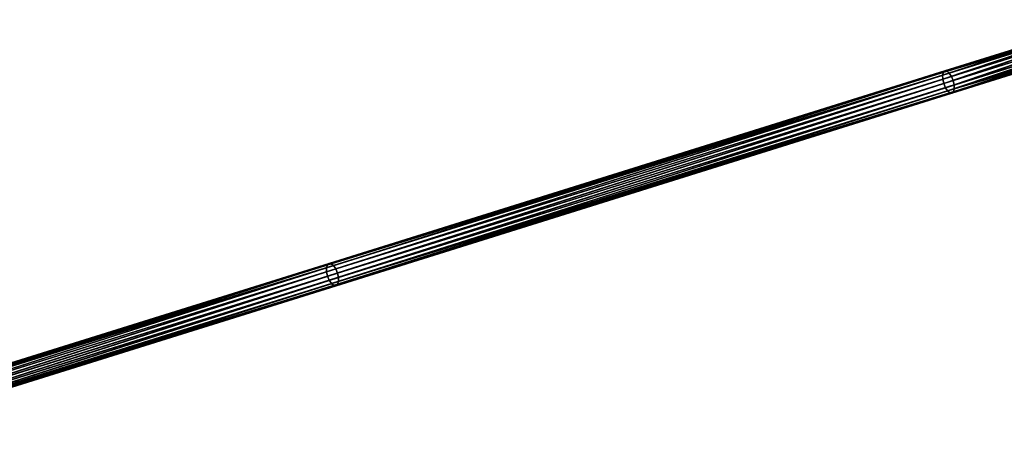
# Model space of a CAD drawing. Header units: millimetres. Extents: x 64 to 3333, y 103 to 3347.
# Tile 239 of 256: x 2911 to 3122, y 2131 to 2223. Entities that reach past the tile are written whole.
import ezdxf

# ---------------------------------------------------------------- set-up
doc = ezdxf.new("R2010")
doc.units = ezdxf.units.MM
doc.header["$LTSCALE"] = 25.4
doc.layers.get('0').update_dxf_attribs({"true_color": 0xff5454})

# ---------------------------------------------------------------- blocks, each defined once
blk = doc.blocks.new('SPIDER-6785-9743.STL')
at = {"color": 0}
mesh = blk.add_polyface(dxfattribs=at)
corners = [(3108.89, 2211.41, 1353.3), (3144.18, 2223, 1368.94), (3109.06, 2212.03, 1352.57), (3144.05, 2222.39, 1369.69)]
mesh.append_faces([[corners[k] for k in face] for face in [(0, 1, 2), (1, 0, 3)]], dxfattribs={"vtx0": -1, "color": 0})
mesh = blk.add_polyface(dxfattribs=at)
corners = [(3108.91, 2210.56, 1353.79), (3144.05, 2222.39, 1369.69), (3108.89, 2211.41, 1353.3), (3144.09, 2221.55, 1370.19)]
mesh.append_faces([[corners[k] for k in face] for face in [(0, 1, 2), (1, 0, 3)]], dxfattribs={"vtx0": -1, "color": 0})
mesh = blk.add_polyface(dxfattribs=at)
corners = [(3109.12, 2209.63, 1353.96), (3144.09, 2221.55, 1370.19), (3108.91, 2210.56, 1353.79), (3144.3, 2220.62, 1370.36)]
mesh.append_faces([[corners[k] for k in face] for face in [(0, 1, 2), (1, 0, 3)]], dxfattribs={"vtx0": -1, "color": 0})
mesh = blk.add_polyface(dxfattribs=at)
corners = [(3109.06, 2212.03, 1352.57), (3144.48, 2223.29, 1368.06), (3109.39, 2212.33, 1351.7), (3144.18, 2223, 1368.94)]
mesh.append_faces([[corners[k] for k in face] for face in [(0, 1, 2), (1, 0, 3)]], dxfattribs={"vtx0": -1, "color": 0})
mesh = blk.add_polyface(dxfattribs=at)
corners = [(3109.39, 2212.33, 1351.7), (3144.89, 2223.22, 1367.18), (3109.83, 2212.27, 1350.83), (3144.48, 2223.29, 1368.06)]
mesh.append_faces([[corners[k] for k in face] for face in [(0, 1, 2), (1, 0, 3)]], dxfattribs={"vtx0": -1, "color": 0})
mesh = blk.add_polyface(dxfattribs=at)
corners = [(3109.83, 2212.27, 1350.83), (3145.35, 2222.8, 1366.43), (3110.32, 2211.85, 1350.1), (3144.89, 2223.22, 1367.18)]
mesh.append_faces([[corners[k] for k in face] for face in [(0, 1, 2), (1, 0, 3)]], dxfattribs={"vtx0": -1, "color": 0})
mesh = blk.add_polyface(dxfattribs=at)
corners = [(3145.35, 2222.8, 1366.43), (3110.78, 2211.15, 1349.6), (3110.32, 2211.85, 1350.1), (3145.79, 2222.09, 1365.93)]
mesh.append_faces([[corners[k] for k in face] for face in [(0, 1, 2), (1, 0, 3)]], dxfattribs={"vtx0": -1, "color": 0})
mesh = blk.add_polyface(dxfattribs=at)
corners = [(3145.79, 2222.09, 1365.93), (3111.14, 2210.26, 1349.43), (3110.78, 2211.15, 1349.6), (3146.15, 2221.2, 1365.75)]
mesh.append_faces([[corners[k] for k in face] for face in [(0, 1, 2), (1, 0, 3)]], dxfattribs={"vtx0": -1, "color": 0})
mesh = blk.add_polyface(dxfattribs=at)
corners = [(3146.15, 2221.2, 1365.75), (3111.35, 2209.32, 1349.6), (3111.14, 2210.26, 1349.43), (3146.36, 2220.26, 1365.93)]
mesh.append_faces([[corners[k] for k in face] for face in [(0, 1, 2), (1, 0, 3)]], dxfattribs={"vtx0": -1, "color": 0})
mesh = blk.add_polyface(dxfattribs=at)
corners = [(3109.49, 2208.74, 1353.79), (3144.3, 2220.62, 1370.36), (3109.12, 2209.63, 1353.96), (3144.66, 2219.73, 1370.19)]
mesh.append_faces([[corners[k] for k in face] for face in [(0, 1, 2), (1, 0, 3)]], dxfattribs={"vtx0": -1, "color": 0})
mesh = blk.add_polyface(dxfattribs=at)
corners = [(3109.95, 2208.03, 1353.3), (3144.66, 2219.73, 1370.19), (3109.49, 2208.74, 1353.79), (3145.1, 2219.02, 1369.69)]
mesh.append_faces([[corners[k] for k in face] for face in [(0, 1, 2), (1, 0, 3)]], dxfattribs={"vtx0": -1, "color": 0})
mesh = blk.add_polyface(dxfattribs=at)
corners = [(3146.41, 2219.42, 1366.43), (3111.21, 2207.86, 1350.83), (3111.37, 2208.48, 1350.1), (3146.27, 2218.81, 1367.18)]
mesh.append_faces([[corners[k] for k in face] for face in [(0, 1, 2), (1, 0, 3)]], dxfattribs={"vtx0": -1, "color": 0})
mesh = blk.add_polyface(dxfattribs=at)
corners = [(3146.36, 2220.26, 1365.93), (3111.37, 2208.48, 1350.1), (3111.35, 2209.32, 1349.6), (3146.41, 2219.42, 1366.43)]
mesh.append_faces([[corners[k] for k in face] for face in [(0, 1, 2), (1, 0, 3)]], dxfattribs={"vtx0": -1, "color": 0})
mesh = blk.add_polyface(dxfattribs=at)
corners = [(3145.56, 2218.59, 1368.94), (3109.95, 2208.03, 1353.3), (3110.43, 2207.62, 1352.57), (3145.1, 2219.02, 1369.69)]
mesh.append_faces([[corners[k] for k in face] for face in [(0, 1, 2), (1, 0, 3)]], dxfattribs={"vtx0": -1, "color": 0})
mesh = blk.add_polyface(dxfattribs=at)
corners = [(3145.97, 2218.52, 1368.06), (3110.43, 2207.62, 1352.57), (3110.88, 2207.56, 1351.7), (3145.56, 2218.59, 1368.94)]
mesh.append_faces([[corners[k] for k in face] for face in [(0, 1, 2), (1, 0, 3)]], dxfattribs={"vtx0": -1, "color": 0})
mesh = blk.add_polyface(dxfattribs=at)
corners = [(3146.27, 2218.81, 1367.18), (3110.88, 2207.56, 1351.7), (3111.21, 2207.86, 1350.83), (3145.97, 2218.52, 1368.06)]
mesh.append_faces([[corners[k] for k in face] for face in [(0, 1, 2), (1, 0, 3)]], dxfattribs={"vtx0": -1, "color": 0})
mesh = blk.add_polyface(dxfattribs=at)
corners = [(2976.9, 2170.16, 1284.7), (3109.06, 2212.03, 1352.57), (2977.08, 2170.79, 1283.97), (3108.89, 2211.41, 1353.3)]
mesh.append_faces([[corners[k] for k in face] for face in [(0, 1, 2), (1, 0, 3)]], dxfattribs={"vtx0": -1, "color": 0})
mesh = blk.add_polyface(dxfattribs=at)
corners = [(2976.91, 2169.32, 1285.18), (3108.89, 2211.41, 1353.3), (2976.9, 2170.16, 1284.7), (3108.91, 2210.56, 1353.79)]
mesh.append_faces([[corners[k] for k in face] for face in [(0, 1, 2), (1, 0, 3)]], dxfattribs={"vtx0": -1, "color": 0})
mesh = blk.add_polyface(dxfattribs=at)
corners = [(2977.08, 2170.79, 1283.97), (3109.39, 2212.33, 1351.7), (2977.44, 2171.1, 1283.12), (3109.06, 2212.03, 1352.57)]
mesh.append_faces([[corners[k] for k in face] for face in [(0, 1, 2), (1, 0, 3)]], dxfattribs={"vtx0": -1, "color": 0})
mesh = blk.add_polyface(dxfattribs=at)
corners = [(2977.44, 2171.1, 1283.12), (3109.83, 2212.27, 1350.83), (2977.9, 2171.05, 1282.26), (3109.39, 2212.33, 1351.7)]
mesh.append_faces([[corners[k] for k in face] for face in [(0, 1, 2), (1, 0, 3)]], dxfattribs={"vtx0": -1, "color": 0})
mesh = blk.add_polyface(dxfattribs=at)
corners = [(2977.9, 2171.05, 1282.26), (3110.32, 2211.85, 1350.1), (2978.41, 2170.64, 1281.54), (3109.83, 2212.27, 1350.83)]
mesh.append_faces([[corners[k] for k in face] for face in [(0, 1, 2), (1, 0, 3)]], dxfattribs={"vtx0": -1, "color": 0})
mesh = blk.add_polyface(dxfattribs=at)
corners = [(3110.32, 2211.85, 1350.1), (2978.89, 2169.94, 1281.05), (2978.41, 2170.64, 1281.54), (3110.78, 2211.15, 1349.6)]
mesh.append_faces([[corners[k] for k in face] for face in [(0, 1, 2), (1, 0, 3)]], dxfattribs={"vtx0": -1, "color": 0})
mesh = blk.add_polyface(dxfattribs=at)
corners = [(3110.78, 2211.15, 1349.6), (2979.25, 2169.05, 1280.88), (2978.89, 2169.94, 1281.05), (3111.14, 2210.26, 1349.43)]
mesh.append_faces([[corners[k] for k in face] for face in [(0, 1, 2), (1, 0, 3)]], dxfattribs={"vtx0": -1, "color": 0})
mesh = blk.add_polyface(dxfattribs=at)
corners = [(2977.11, 2168.38, 1285.35), (3108.91, 2210.56, 1353.79), (2976.91, 2169.32, 1285.18), (3109.12, 2209.63, 1353.96)]
mesh.append_faces([[corners[k] for k in face] for face in [(0, 1, 2), (1, 0, 3)]], dxfattribs={"vtx0": -1, "color": 0})
mesh = blk.add_polyface(dxfattribs=at)
corners = [(2977.48, 2167.49, 1285.18), (3109.12, 2209.63, 1353.96), (2977.11, 2168.38, 1285.35), (3109.49, 2208.74, 1353.79)]
mesh.append_faces([[corners[k] for k in face] for face in [(0, 1, 2), (1, 0, 3)]], dxfattribs={"vtx0": -1, "color": 0})
mesh = blk.add_polyface(dxfattribs=at)
corners = [(2977.95, 2166.79, 1284.7), (3109.49, 2208.74, 1353.79), (2977.48, 2167.49, 1285.18), (3109.95, 2208.03, 1353.3)]
mesh.append_faces([[corners[k] for k in face] for face in [(0, 1, 2), (1, 0, 3)]], dxfattribs={"vtx0": -1, "color": 0})
mesh = blk.add_polyface(dxfattribs=at)
corners = [(3111.14, 2210.26, 1349.43), (2979.46, 2168.11, 1281.05), (2979.25, 2169.05, 1280.88), (3111.35, 2209.32, 1349.6)]
mesh.append_faces([[corners[k] for k in face] for face in [(0, 1, 2), (1, 0, 3)]], dxfattribs={"vtx0": -1, "color": 0})
mesh = blk.add_polyface(dxfattribs=at)
corners = [(3111.35, 2209.32, 1349.6), (2979.47, 2167.26, 1281.54), (2979.46, 2168.11, 1281.05), (3111.37, 2208.48, 1350.1)]
mesh.append_faces([[corners[k] for k in face] for face in [(0, 1, 2), (1, 0, 3)]], dxfattribs={"vtx0": -1, "color": 0})
mesh = blk.add_polyface(dxfattribs=at)
corners = [(3110.43, 2207.62, 1352.57), (2977.95, 2166.79, 1284.7), (2978.46, 2166.38, 1283.97), (3109.95, 2208.03, 1353.3)]
mesh.append_faces([[corners[k] for k in face] for face in [(0, 1, 2), (1, 0, 3)]], dxfattribs={"vtx0": -1, "color": 0})
mesh = blk.add_polyface(dxfattribs=at)
corners = [(3110.88, 2207.56, 1351.7), (2978.46, 2166.38, 1283.97), (2978.93, 2166.33, 1283.12), (3110.43, 2207.62, 1352.57)]
mesh.append_faces([[corners[k] for k in face] for face in [(0, 1, 2), (1, 0, 3)]], dxfattribs={"vtx0": -1, "color": 0})
mesh = blk.add_polyface(dxfattribs=at)
corners = [(3111.21, 2207.86, 1350.83), (2978.93, 2166.33, 1283.12), (2979.28, 2166.64, 1282.26), (3110.88, 2207.56, 1351.7)]
mesh.append_faces([[corners[k] for k in face] for face in [(0, 1, 2), (1, 0, 3)]], dxfattribs={"vtx0": -1, "color": 0})
mesh = blk.add_polyface(dxfattribs=at)
corners = [(3111.37, 2208.48, 1350.1), (2979.28, 2166.64, 1282.26), (2979.47, 2167.26, 1281.54), (3111.21, 2207.86, 1350.83)]
mesh.append_faces([[corners[k] for k in face] for face in [(0, 1, 2), (1, 0, 3)]], dxfattribs={"vtx0": -1, "color": 0})
mesh = blk.add_polyface(dxfattribs=at)
corners = [(2864.19, 2134.95, 1227.33), (2977.08, 2170.79, 1283.97), (2864.35, 2135.57, 1226.59), (2976.9, 2170.16, 1284.7)]
mesh.append_faces([[corners[k] for k in face] for face in [(0, 1, 2), (1, 0, 3)]], dxfattribs={"vtx0": -1, "color": 0})
mesh = blk.add_polyface(dxfattribs=at)
corners = [(2864.35, 2135.57, 1226.59), (2977.44, 2171.1, 1283.12), (2864.68, 2135.87, 1225.72), (2977.08, 2170.79, 1283.97)]
mesh.append_faces([[corners[k] for k in face] for face in [(0, 1, 2), (1, 0, 3)]], dxfattribs={"vtx0": -1, "color": 0})
mesh = blk.add_polyface(dxfattribs=at)
corners = [(2864.68, 2135.87, 1225.72), (2977.9, 2171.05, 1282.26), (2865.12, 2135.81, 1224.86), (2977.44, 2171.1, 1283.12)]
mesh.append_faces([[corners[k] for k in face] for face in [(0, 1, 2), (1, 0, 3)]], dxfattribs={"vtx0": -1, "color": 0})
mesh = blk.add_polyface(dxfattribs=at)
corners = [(2865.12, 2135.81, 1224.86), (2978.41, 2170.64, 1281.54), (2865.6, 2135.39, 1224.12), (2977.9, 2171.05, 1282.26)]
mesh.append_faces([[corners[k] for k in face] for face in [(0, 1, 2), (1, 0, 3)]], dxfattribs={"vtx0": -1, "color": 0})
mesh = blk.add_polyface(dxfattribs=at)
corners = [(2978.41, 2170.64, 1281.54), (2866.06, 2134.68, 1223.63), (2865.6, 2135.39, 1224.12), (2978.89, 2169.94, 1281.05)]
mesh.append_faces([[corners[k] for k in face] for face in [(0, 1, 2), (1, 0, 3)]], dxfattribs={"vtx0": -1, "color": 0})
mesh = blk.add_polyface(dxfattribs=at)
corners = [(2864.21, 2134.1, 1227.82), (2976.9, 2170.16, 1284.7), (2864.19, 2134.95, 1227.33), (2976.91, 2169.32, 1285.18)]
mesh.append_faces([[corners[k] for k in face] for face in [(0, 1, 2), (1, 0, 3)]], dxfattribs={"vtx0": -1, "color": 0})
mesh = blk.add_polyface(dxfattribs=at)
corners = [(2864.42, 2133.17, 1227.99), (2976.91, 2169.32, 1285.18), (2864.21, 2134.1, 1227.82), (2977.11, 2168.38, 1285.35)]
mesh.append_faces([[corners[k] for k in face] for face in [(0, 1, 2), (1, 0, 3)]], dxfattribs={"vtx0": -1, "color": 0})
mesh = blk.add_polyface(dxfattribs=at)
corners = [(2978.89, 2169.94, 1281.05), (2866.42, 2133.79, 1223.46), (2866.06, 2134.68, 1223.63), (2979.25, 2169.05, 1280.88)]
mesh.append_faces([[corners[k] for k in face] for face in [(0, 1, 2), (1, 0, 3)]], dxfattribs={"vtx0": -1, "color": 0})
mesh = blk.add_polyface(dxfattribs=at)
corners = [(2979.25, 2169.05, 1280.88), (2866.63, 2132.86, 1223.63), (2866.42, 2133.79, 1223.46), (2979.46, 2168.11, 1281.05)]
mesh.append_faces([[corners[k] for k in face] for face in [(0, 1, 2), (1, 0, 3)]], dxfattribs={"vtx0": -1, "color": 0})
mesh = blk.add_polyface(dxfattribs=at)
corners = [(2864.78, 2132.28, 1227.82), (2977.11, 2168.38, 1285.35), (2864.42, 2133.17, 1227.99), (2977.48, 2167.49, 1285.18)]
mesh.append_faces([[corners[k] for k in face] for face in [(0, 1, 2), (1, 0, 3)]], dxfattribs={"vtx0": -1, "color": 0})
mesh = blk.add_polyface(dxfattribs=at)
corners = [(2865.24, 2131.57, 1227.33), (2977.48, 2167.49, 1285.18), (2864.78, 2132.28, 1227.82), (2977.95, 2166.79, 1284.7)]
mesh.append_faces([[corners[k] for k in face] for face in [(0, 1, 2), (1, 0, 3)]], dxfattribs={"vtx0": -1, "color": 0})
mesh = blk.add_polyface(dxfattribs=at)
corners = [(2978.46, 2166.38, 1283.97), (2865.24, 2131.57, 1227.33), (2865.73, 2131.16, 1226.59), (2977.95, 2166.79, 1284.7)]
mesh.append_faces([[corners[k] for k in face] for face in [(0, 1, 2), (1, 0, 3)]], dxfattribs={"vtx0": -1, "color": 0})
mesh = blk.add_polyface(dxfattribs=at)
corners = [(2978.93, 2166.33, 1283.12), (2865.73, 2131.16, 1226.59), (2866.17, 2131.09, 1225.72), (2978.46, 2166.38, 1283.97)]
mesh.append_faces([[corners[k] for k in face] for face in [(0, 1, 2), (1, 0, 3)]], dxfattribs={"vtx0": -1, "color": 0})
mesh = blk.add_polyface(dxfattribs=at)
corners = [(2979.28, 2166.64, 1282.26), (2866.17, 2131.09, 1225.72), (2866.49, 2131.4, 1224.86), (2978.93, 2166.33, 1283.12)]
mesh.append_faces([[corners[k] for k in face] for face in [(0, 1, 2), (1, 0, 3)]], dxfattribs={"vtx0": -1, "color": 0})
mesh = blk.add_polyface(dxfattribs=at)
corners = [(2979.47, 2167.26, 1281.54), (2866.49, 2131.4, 1224.86), (2866.66, 2132.01, 1224.12), (2979.28, 2166.64, 1282.26)]
mesh.append_faces([[corners[k] for k in face] for face in [(0, 1, 2), (1, 0, 3)]], dxfattribs={"vtx0": -1, "color": 0})
mesh = blk.add_polyface(dxfattribs=at)
corners = [(2979.46, 2168.11, 1281.05), (2866.66, 2132.01, 1224.12), (2866.63, 2132.86, 1223.63), (2979.47, 2167.26, 1281.54)]
mesh.append_faces([[corners[k] for k in face] for face in [(0, 1, 2), (1, 0, 3)]], dxfattribs={"vtx0": -1, "color": 0})

msp = doc.modelspace()

# ---------------------------------------------------------------- block references
at = {"color": 250, "true_color": 0x262626}
msp.add_blockref('SPIDER-6785-9743.STL', (0, 0), dxfattribs=at)

doc.saveas('drawing.dxf')
